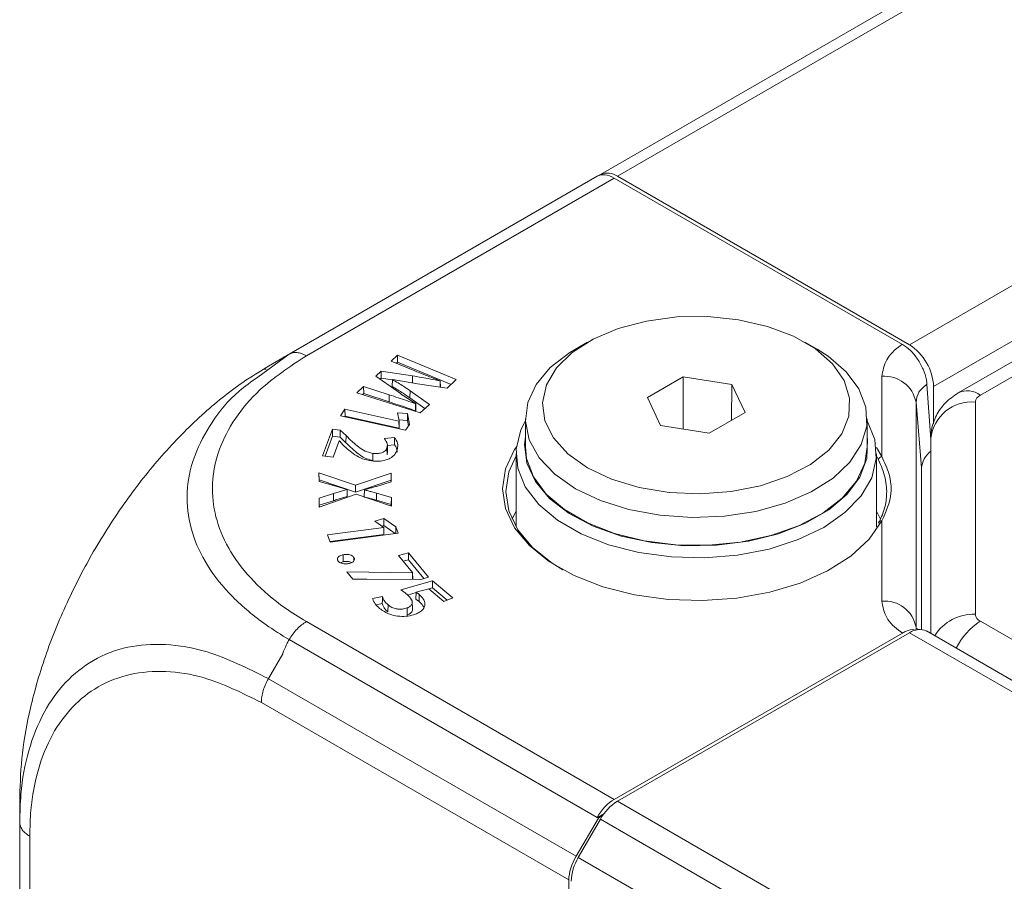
# Model space of a CAD drawing. Header units: millimetres. Extents: x 0 to 1118, y 0 to 864.
# Tile 34 of 156: x 758 to 773, y 337 to 349. Entities that reach past the tile are written whole.
import ezdxf

# ---------------------------------------------------------------- set-up
doc = ezdxf.new("R2010")
doc.units = ezdxf.units.MM

msp = doc.modelspace()

# ---------------------------------------------------------------- linework, layer by layer
at = {"color": 7, "linetype": 'Continuous', "lineweight": 15}
for p, q in [((766.981, 347.224), (911.355, 430.569)), ((916.337, 427.225), (772.216, 344.026)), ((766.956, 347.209), (766.981, 347.224)), ((762.427, 344.595), (766.935, 347.197)), ((766.935, 347.197), (766.946, 347.203)), ((766.946, 347.203), (766.956, 347.209)), ((766.956, 347.209), (766.958, 347.208)), ((771.4, 344.737), (767.184, 347.171)), ((767.231, 347.199), (771.504, 344.732)), ((766.793, 344.768), (766.616, 344.666)), ((770.152, 344.666), (769.975, 344.768)), ((761.969, 344.256), (762.427, 344.595)), ((762.333, 344.54), (762.124, 344.419)), ((764.015, 344.58), (763.919, 344.491)), ((763.919, 344.491), (764.267, 344.35)), ((764.015, 344.476), (763.997, 344.46)), ((764.873, 344.222), (764.015, 344.58)), ((764.015, 344.476), (764.015, 344.58)), ((764.796, 344.15), (764.015, 344.476)), ((763.774, 344.344), (763.695, 344.271)), ((764.232, 344.275), (763.774, 344.344)), ((763.775, 344.241), (763.774, 344.344)), ((763.695, 344.271), (764.002, 344.056)), ((763.775, 344.241), (763.76, 344.226)), ((763.94, 344.216), (763.775, 344.241)), ((763.937, 344.12), (763.94, 344.222)), ((763.94, 344.222), (763.943, 344.225)), ((764.638, 344.203), (764.637, 344.202)), ((764.638, 344.112), (764.637, 344.202)), ((764.641, 344.112), (764.638, 344.203)), ((764.739, 344.098), (764.873, 344.222)), ((768.193, 344.262), (767.67, 343.96)), ((768.907, 344.151), (768.193, 344.262)), ((768.195, 343.496), (768.193, 344.262)), ((763.517, 344.12), (763.417, 344.028)), ((763.893, 343.998), (763.517, 344.12)), ((763.518, 344.016), (763.517, 344.12)), ((764.195, 343.955), (764.197, 344.058)), ((764.479, 343.857), (764.197, 344.058)), ((764.305, 344.16), (764.739, 344.098)), ((768.902, 343.626), (768.907, 344.151)), ((769.098, 343.739), (768.907, 344.151)), ((771.759, 344.157), (771.818, 343.345)), ((771.858, 344.12), (771.858, 343.573)), ((763.417, 344.028), (764.346, 343.734)), ((763.518, 344.016), (763.501, 344.001)), ((763.892, 343.895), (763.518, 344.016)), ((764.415, 343.798), (764.195, 343.955)), ((767.67, 343.96), (767.861, 343.548)), ((763.244, 343.789), (763.178, 343.689)), ((764.034, 343.615), (763.244, 343.789)), ((763.245, 343.686), (763.244, 343.789)), ((764.279, 343.871), (764.276, 343.868)), ((764.277, 343.765), (764.276, 343.868)), ((764.282, 343.769), (764.277, 343.765)), ((764.282, 343.769), (764.279, 343.871)), ((764.346, 343.734), (764.479, 343.857)), ((763.178, 343.689), (764.13, 343.479)), ((763.245, 343.686), (763.239, 343.675)), ((764.035, 343.512), (763.245, 343.686)), ((764.161, 343.725), (764.013, 343.737)), ((764.013, 343.737), (764.035, 343.617)), ((764.159, 343.621), (764.032, 343.632)), ((764.035, 343.617), (764.034, 343.615)), ((764.035, 343.512), (764.034, 343.615)), ((764.037, 343.515), (764.035, 343.617)), ((764.159, 343.621), (764.161, 343.725)), ((764.172, 343.543), (764.159, 343.621)), ((764.187, 343.566), (764.161, 343.725)), ((765.884, 343.645), (765.884, 343.237)), ((768.575, 343.437), (769.098, 343.739)), ((770.884, 343.237), (770.884, 343.645)), ((763.062, 343.497), (762.915, 343.107)), ((763.176, 343.482), (763.062, 343.497)), ((763.063, 343.393), (763.062, 343.497)), ((763.175, 343.379), (763.176, 343.482)), ((763.26, 343.401), (763.176, 343.482)), ((764.037, 343.515), (764.035, 343.512)), ((764.13, 343.479), (764.187, 343.566)), ((767.861, 343.548), (768.575, 343.437)), ((763.063, 343.393), (762.954, 343.102)), ((763.175, 343.379), (763.063, 343.393)), ((763.072, 343.087), (763.16, 343.323)), ((763.16, 343.323), (763.163, 343.323)), ((763.163, 343.323), (763.219, 343.263)), ((763.258, 343.298), (763.175, 343.379)), ((763.968, 343.372), (763.823, 343.357)), ((771.818, 343.361), (771.818, 340.506)), ((763.861, 343.122), (763.859, 343.224)), ((763.867, 343.171), (763.865, 343.273)), ((763.967, 343.269), (763.867, 343.259)), ((771.022, 343.227), (771.101, 343.095)), ((762.915, 343.107), (763.072, 343.087)), ((763.653, 343.039), (763.654, 343.142)), ((763.865, 343.171), (763.861, 343.122)), ((765.747, 343.135), (765.747, 342.065)), ((771.022, 342.065), (771.022, 343.135)), ((771.053, 343.047), (771.022, 343.104)), ((771.818, 343.175), (771.816, 343.175)), ((771.681, 342.928), (771.681, 340.565)), ((763.4, 342.678), (762.864, 342.858)), ((762.864, 342.858), (762.865, 342.73)), ((762.866, 342.754), (762.864, 342.858)), ((762.866, 342.754), (762.866, 342.73)), ((763.4, 342.575), (762.866, 342.754)), ((763.921, 342.854), (763.4, 342.678)), ((763.919, 342.749), (763.4, 342.575)), ((763.919, 342.749), (763.921, 342.854)), ((763.919, 342.725), (763.919, 342.749)), ((763.922, 342.726), (763.921, 342.854)), ((762.865, 342.73), (763.076, 342.67)), ((763.276, 342.616), (763.275, 342.613)), ((763.278, 342.51), (763.275, 342.613)), ((763.278, 342.514), (763.276, 342.616)), ((763.4, 342.575), (763.4, 342.678)), ((763.526, 342.507), (763.528, 342.608)), ((763.526, 342.503), (763.528, 342.606)), ((763.528, 342.606), (763.528, 342.608)), ((763.705, 342.659), (763.922, 342.726)), ((763.077, 342.552), (762.867, 342.485)), ((762.867, 342.485), (762.868, 342.356)), ((762.869, 342.382), (762.867, 342.485)), ((762.868, 342.356), (763.408, 342.543)), ((763.278, 342.514), (763.278, 342.51)), ((763.408, 342.543), (763.925, 342.367)), ((763.526, 342.503), (763.526, 342.507)), ((763.924, 342.494), (763.706, 342.559)), ((763.922, 342.392), (763.924, 342.494)), ((763.925, 342.367), (763.924, 342.494)), ((763.078, 342.449), (762.869, 342.382)), ((762.869, 342.382), (762.87, 342.357)), ((763.922, 342.392), (763.705, 342.456)), ((763.922, 342.368), (763.922, 342.392)), ((763.814, 342.188), (763.679, 342.151)), ((763.813, 342.085), (763.814, 342.188)), ((763.988, 342.065), (763.814, 342.188)), ((771.075, 342.189), (771.022, 342.297)), ((763.812, 342.056), (762.988, 341.948)), ((763.679, 342.151), (763.812, 342.058)), ((763.813, 342.085), (763.785, 342.077)), ((763.812, 342.058), (763.812, 342.056)), ((763.815, 341.953), (763.812, 342.056)), ((763.978, 341.968), (763.813, 342.085)), ((763.986, 341.969), (763.988, 342.065)), ((764.023, 341.974), (763.988, 342.065)), ((762.988, 341.948), (763.03, 341.843)), ((763.815, 341.953), (763.027, 341.85)), ((763.03, 341.843), (764.023, 341.974)), ((763.22, 341.556), (763.22, 341.659)), ((763.375, 341.571), (763.376, 341.617)), ((764.173, 341.686), (764.028, 341.646)), ((764.028, 341.646), (764.234, 341.396)), ((764.172, 341.582), (764.173, 341.686)), ((764.467, 341.328), (764.173, 341.686)), ((763.142, 341.57), (763.142, 341.57)), ((763.22, 341.556), (763.176, 341.541)), ((764.172, 341.582), (764.098, 341.562)), ((764.396, 341.309), (764.172, 341.582)), ((764.231, 341.395), (763.273, 341.407)), ((763.273, 341.407), (763.361, 341.301)), ((764.234, 341.396), (764.231, 341.395)), ((764.232, 341.298), (764.231, 341.395)), ((764.237, 341.298), (764.234, 341.396)), ((764.355, 341.298), (764.467, 341.328)), ((763.563, 341.3), (763.359, 341.303)), ((763.361, 341.301), (764.355, 341.298)), ((764.527, 341.277), (764.063, 341.143)), ((764.285, 341.11), (764.47, 341.161)), ((764.47, 341.161), (764.69, 340.974)), ((764.526, 341.174), (764.473, 341.158)), ((764.526, 341.174), (764.527, 341.277)), ((764.738, 340.993), (764.526, 341.174)), ((764.822, 341.026), (764.527, 341.277)), ((763.792, 341.048), (763.649, 341.02)), ((764.284, 341.104), (764.16, 341.068)), ((764.281, 341.008), (764.285, 341.11)), ((764.328, 340.973), (764.33, 341.076)), ((764.69, 340.974), (764.822, 341.026)), ((763.79, 340.945), (763.699, 340.926)), ((763.872, 340.821), (763.874, 340.924)), ((764.153, 340.775), (764.152, 340.879)), ((764.232, 340.865), (764.229, 340.967)), ((771.4, 340.512), (767.184, 338.078)), ((767.231, 338.051), (771.504, 340.517)), ((866.807, 285.669), (771.754, 340.542)), ((758.485, 337.743), (758.485, 338.116)), ((767.038, 337.872), (766.935, 337.813)), ((758.485, 335.436), (758.485, 337.743)), ((766.956, 337.801), (766.628, 337.244)), ((766.658, 337.227), (766.981, 337.787)), ((766.946, 337.807), (766.935, 337.813)), ((766.956, 337.801), (766.946, 337.807)), ((767.009, 337.831), (766.956, 337.801)), ((766.512, 336.408), (766.52, 336.899))]:
    msp.add_line(p, q, dxfattribs=at)
at = {"color": 9, "linetype": 'Continuous', "lineweight": 0}
for p, q in [((767.231, 347.199), (911.605, 430.544)), ((771.504, 344.732), (915.878, 428.077)), ((771.858, 344.12), (916.231, 427.465)), ((916.662, 427.193), (772.541, 343.993)), ((767.184, 347.171), (762.679, 344.571)), ((766.946, 347.203), (766.946, 347.203)), ((764.231, 344.172), (764.232, 344.275)), ((771.101, 343.095), (771.101, 344.27)), ((763.892, 343.895), (763.893, 343.998)), ((771.6, 343.89), (771.6, 340.6)), ((771.681, 342.928), (771.6, 343.89)), ((772.468, 343.891), (772.468, 340.786)), ((763.258, 343.298), (763.26, 343.401)), ((763.078, 342.449), (763.077, 342.552)), ((763.705, 342.456), (763.706, 342.559)), ((771.101, 340.979), (771.101, 342.154)), ((762.679, 340.679), (767.184, 338.078)), ((772.541, 340.684), (867.341, 285.957)), ((866.557, 285.645), (771.504, 340.517)), ((766.935, 337.813), (762.427, 340.416)), ((762.333, 340.207), (762.124, 339.845)), ((762.124, 339.844), (766.628, 337.244)), ((766.52, 336.899), (762.021, 339.496)), ((862.284, 283.178), (767.231, 338.051)), ((767.023, 337.851), (766.946, 337.807)), ((862.034, 282.914), (766.981, 337.787)), ((758.631, 337.538), (758.631, 335.232)), ((861.711, 282.354), (766.658, 337.227))]:
    msp.add_line(p, q, dxfattribs=at)
at = {"color": 7, "linetype": 'Continuous', "lineweight": 15, "flags": 128}
for points in [[(766.793, 342.931), (767.146, 342.765), (767.55, 342.643), (767.987, 342.571), (768.441, 342.551), (768.893, 342.584), (769.324, 342.669), (769.716, 342.803), (770.054, 342.979), (770.323, 343.191), (770.513, 343.429), (770.616, 343.685), (770.628, 343.948), (770.547, 344.207), (770.378, 344.451), (770.128, 344.67), (769.806, 344.856), (769.426, 345.001), (769.003, 345.098), (768.555, 345.145), (768.1, 345.138), (767.656, 345.079), (767.243, 344.969), (766.876, 344.813), (766.571, 344.618), (766.34, 344.392), (766.192, 344.143), (766.135, 343.882), (766.169, 343.62), (766.295, 343.368), (766.505, 343.135), (766.793, 342.931)], [(766.616, 342.625), (766.314, 342.836), (766.086, 343.077), (765.941, 343.339), (765.885, 343.611), (765.919, 343.885), (766.042, 344.15), (766.249, 344.397), (766.534, 344.616), (766.616, 344.666)], [(770.152, 344.666), (770.312, 344.564), (770.578, 344.337), (770.765, 344.085), (770.866, 343.817), (770.878, 343.542), (770.799, 343.272), (770.633, 343.015), (770.386, 342.78), (770.066, 342.577), (769.685, 342.413), (769.258, 342.293), (768.799, 342.222), (768.325, 342.203), (767.853, 342.235), (767.4, 342.319), (766.983, 342.45), (766.616, 342.625)], [(770.877, 343.633), (770.885, 343.619), (770.996, 343.345), (771.019, 343.065), (770.952, 342.786), (770.797, 342.52), (770.56, 342.275), (770.249, 342.058), (769.875, 341.879), (769.449, 341.742), (768.988, 341.653), (768.506, 341.614), (768.02, 341.627), (767.546, 341.691), (767.101, 341.805), (766.699, 341.964), (766.355, 342.162), (766.08, 342.394), (765.883, 342.651), (765.772, 342.925), (765.749, 343.205), (765.817, 343.484), (765.884, 343.62)], [(763.967, 343.269), (763.967, 343.321), (763.968, 343.372)], [(765.884, 343.382), (765.872, 343.272), (765.906, 342.997), (766.03, 342.73), (766.239, 342.482), (766.525, 342.261), (766.878, 342.076), (767.286, 341.932), (767.734, 341.836), (768.205, 341.79), (768.682, 341.797), (769.149, 341.856), (769.588, 341.964), (769.984, 342.119), (770.322, 342.314), (770.589, 342.542), (770.777, 342.795), (770.879, 343.065), (770.89, 343.341), (770.884, 343.382)], [(771.101, 342.154), (770.914, 341.884), (770.646, 341.637), (770.307, 341.421), (769.907, 341.243), (769.459, 341.109), (768.977, 341.023), (768.476, 340.988), (767.972, 341.005), (767.481, 341.072), (767.019, 341.189), (766.6, 341.352), (766.238, 341.554), (765.943, 341.791), (765.726, 342.054), (765.592, 342.335), (765.548, 342.625), (765.592, 342.915), (765.726, 343.196), (765.752, 343.236)], [(765.884, 343.237), (765.902, 343.066), (766.003, 342.798), (766.19, 342.545), (766.456, 342.318), (766.792, 342.124), (767.186, 341.97), (767.623, 341.862), (768.087, 341.804), (768.563, 341.798), (769.031, 341.843), (769.477, 341.939), (769.882, 342.082), (770.234, 342.266), (770.519, 342.486), (770.727, 342.733), (770.85, 342.998), (770.884, 343.237)], [(765.747, 343.104), (765.642, 342.87), (765.598, 342.585), (765.642, 342.3), (765.772, 342.024), (765.986, 341.765), (766.275, 341.533), (766.432, 341.437)], [(765.747, 342.297), (765.714, 342.233), (765.689, 342.177)], [(763.79, 340.945), (763.791, 340.996), (763.792, 341.048)]]:
    msp.add_lwpolyline(points, dxfattribs=at)
at = {"color": 7, "linetype": 'Continuous', "lineweight": 15}
for centre, radius, start, end in [((767.085, 346.994), 0.251, 54.3818, 114.314), ((771.09, 344.085), 0.768, 2.6055, 57.3945), ((771.651, 340.313), 0.251, 65.6929, 125.6176), ((767.613, 337.439), 0.721, 121.9547, 151.1444), ((767.275, 336.854), 0.721, 148.8563, 178.0435)]:
    msp.add_arc(centre, radius, start, end, dxfattribs=at)
at = {"color": 9, "linetype": 'Continuous', "lineweight": 0}
for centre, radius, start, end in [((771.139, 343.802), 0.469, 10.8093, 94.6167), ((772.352, 343.745), 0.312, 52.7441, 115.9817), ((772.593, 343.879), 0.126, 114.3747, 174.3052), ((772.413, 343.294), 0.6, 84.8174, 173.6487), ((771.108, 343.04), 0.0555, 97.4751, 173.1481), ((771.09, 342.119), 0.0371, 72.8863, 174.3261), ((771.139, 340.512), 0.469, 10.8093, 94.6167), ((772.44, 340.12), 0.667, 87.6537, 148.0857), ((772.593, 340.799), 0.126, 185.6948, 245.6253), ((773.064, 339.861), 0.976, 122.4523, 153.8193)]:
    msp.add_arc(centre, radius, start, end, dxfattribs=at)
at = {"color": 7, "linetype": 'Continuous', "lineweight": 15}
for centre, major_axis, ratio, start_param, end_param in [((767.19, 346.767), (-0.256, 0.429), 0.56722, 5.48944, 6.274838), ((767.19, 337.666), (0.243, 0.437), 0.587367, 0.776279, 1.561677), ((766.873, 337.103), (0.256, 0.429), 0.56722, 1.579144, 2.364542)]:
    msp.add_ellipse(centre, major_axis=major_axis, ratio=ratio, start_param=start_param, end_param=end_param, dxfattribs=at)
at = {"color": 9, "linetype": 'Continuous', "lineweight": 0}
for points in [[(762.427, 344.595), (762.445, 344.602), (762.48, 344.618), (762.542, 344.62), (762.609, 344.606), (762.656, 344.583), (762.679, 344.571)], [(762.427, 340.416), (762.445, 340.443), (762.48, 340.499), (762.542, 340.572), (762.609, 340.634), (762.656, 340.664), (762.679, 340.679)], [(762.124, 339.844), (762.108, 339.816), (762.078, 339.758), (762.045, 339.667), (762.024, 339.578), (762.022, 339.523), (762.021, 339.496)], [(758.485, 337.743), (758.487, 337.724), (758.49, 337.686), (758.52, 337.632), (758.566, 337.581), (758.609, 337.553), (758.631, 337.538)]]:
    msp.add_open_spline(points, degree=3, dxfattribs=at)
for points, knots in [([(771.101, 344.27), (771.115, 344.351), (771.142, 344.513), (771.293, 344.664), (771.391, 344.731), (771.4, 344.737)], [0, 0, 0, 0, 0.477301, 0.954606, 1, 1, 1, 1]), ([(762.679, 344.571), (762.437, 344.41), (762.018, 344.131), (761.622, 343.655), (761.367, 343.17), (761.276, 342.662), (761.35, 342.155), (761.553, 341.696), (761.89, 341.265), (762.28, 340.926), (762.572, 340.745), (762.679, 340.679)], [0, 0, 0, 0, 0.147652, 0.256205, 0.364776, 0.499589, 0.608942, 0.718292, 0.827742, 0.937176, 1, 1, 1, 1]), ([(762.427, 340.416), (762.313, 340.486), (762.002, 340.679), (761.578, 341.039), (761.212, 341.494), (760.986, 341.985), (760.904, 342.529), (761.003, 343.078), (761.286, 343.602), (761.591, 343.993), (761.874, 344.19), (761.969, 344.256)], [0, 0, 0, 0, 0.0691038, 0.1879862, 0.3104063, 0.4291659, 0.5514795, 0.7000927, 0.8180273, 0.939406, 1, 1, 1, 1]), ([(771.759, 344.157), (771.714, 344.118), (771.622, 344.038), (771.607, 343.94), (771.6, 343.89)], [0, 0, 0, 0, 0.490629, 1, 1, 1, 1]), ([(771.4, 340.512), (771.392, 340.518), (771.294, 340.585), (771.142, 340.736), (771.115, 340.898), (771.101, 340.979)], [0, 0, 0, 0, 0.0434569, 0.5208053, 1, 1, 1, 1]), ([(758.485, 337.743), (758.489, 337.881), (758.498, 338.253), (758.603, 338.809), (758.824, 339.363), (759.145, 339.811), (759.557, 340.139), (760.051, 340.328), (760.615, 340.366), (761.302, 340.254), (761.822, 339.995), (762.124, 339.845)], [0, 0, 0, 0, 0.063881, 0.171582, 0.282525, 0.390047, 0.500815, 0.616212, 0.727169, 0.841682, 1, 1, 1, 1]), ([(762.427, 340.416), (762.418, 340.399), (762.389, 340.344), (762.357, 340.278), (762.337, 340.224), (762.334, 340.211), (762.333, 340.208), (762.333, 340.207)], [0, 0, 0, 0, 0.245202, 0.817535, 0.960682, 0.992151, 1, 1, 1, 1]), ([(762.021, 339.496), (761.739, 339.635), (761.258, 339.873), (760.615, 339.969), (760.089, 339.928), (759.628, 339.749), (759.246, 339.446), (758.949, 339.039), (758.743, 338.529), (758.644, 338.016), (758.635, 337.667), (758.631, 337.538)], [0, 0, 0, 0, 0.1584128, 0.2711139, 0.3838354, 0.4991898, 0.6083334, 0.7174776, 0.826751, 0.9360043, 1, 1, 1, 1])]:
    msp.add_open_spline(points, degree=3, knots=knots, dxfattribs=at)
at = {"color": 7, "linetype": 'Continuous', "lineweight": 15}
for points, knots in [([(771.4, 344.737), (771.44, 344.71), (771.52, 344.655), (771.628, 344.523), (771.709, 344.373), (771.75, 344.246), (771.757, 344.178), (771.759, 344.157)], [0, 0, 0, 0, 0.225635, 0.451276, 0.676709, 0.901141, 1, 1, 1, 1]), ([(762.333, 344.54), (762.334, 344.541), (762.339, 344.543), (762.37, 344.561), (762.403, 344.581), (762.427, 344.595)], [0, 0, 0, 0, 0.051239, 0.304553, 1, 1, 1, 1]), ([(762.124, 344.419), (761.999, 344.342), (761.67, 344.14), (761.14, 343.712), (760.563, 343.126), (760.027, 342.448), (759.568, 341.735), (759.177, 340.983), (758.859, 340.211), (758.638, 339.453), (758.508, 338.745), (758.492, 338.327), (758.485, 338.116)], [0, 0, 0, 0, 0.065796, 0.172761, 0.282893, 0.389757, 0.499797, 0.596871, 0.703946, 0.814211, 0.906126, 1, 1, 1, 1]), ([(762.092, 344.374), (762.084, 344.374), (762.06, 344.376), (762.048, 344.371), (762.039, 344.367)], [0, 0, 0, 0, 0.3304506, 1, 1, 1, 1]), ([(764.267, 344.35), (764.308, 344.333), (764.39, 344.301), (764.514, 344.252), (764.597, 344.219), (764.638, 344.203)], [0, 0, 0, 0, 0.333206, 0.666599, 1, 1, 1, 1]), ([(764.197, 344.058), (764.165, 344.08), (764.107, 344.119), (764.021, 344.174), (763.967, 344.206), (763.94, 344.222)], [0, 0, 0, 0, 0.391311, 0.6956, 1, 1, 1, 1]), ([(763.943, 344.225), (763.99, 344.215), (764.074, 344.199), (764.195, 344.178), (764.269, 344.166), (764.305, 344.16)], [0, 0, 0, 0, 0.395144, 0.697506, 1, 1, 1, 1]), ([(764.637, 344.202), (764.59, 344.211), (764.499, 344.229), (764.364, 344.254), (764.276, 344.268), (764.232, 344.275)], [0, 0, 0, 0, 0.353346, 0.676568, 1, 1, 1, 1]), ([(764.195, 343.955), (764.163, 343.977), (764.105, 344.016), (764.018, 344.071), (763.964, 344.104), (763.937, 344.12)], [0, 0, 0, 0, 0.389715, 0.694802, 1, 1, 1, 1]), ([(764.002, 344.056), (764.034, 344.033), (764.094, 343.991), (764.186, 343.929), (764.248, 343.89), (764.279, 343.871)], [0, 0, 0, 0, 0.354154, 0.67698, 1, 1, 1, 1]), ([(764.276, 343.868), (764.234, 343.884), (764.15, 343.914), (764.021, 343.956), (763.936, 343.984), (763.893, 343.998)], [0, 0, 0, 0, 0.3378196, 0.6688819, 1, 1, 1, 1]), ([(772.216, 344.026), (772.15, 343.98), (772.022, 343.892), (771.889, 343.7), (771.825, 343.517), (771.82, 343.401), (771.818, 343.361)], [0, 0, 0, 0, 0.2954848, 0.5729803, 0.8507843, 1, 1, 1, 1]), ([(764.277, 343.765), (764.235, 343.78), (764.15, 343.81), (764.021, 343.853), (763.935, 343.881), (763.892, 343.895)], [0, 0, 0, 0, 0.336243, 0.668093, 1, 1, 1, 1]), ([(763.654, 343.142), (763.624, 343.149), (763.55, 343.164), (763.461, 343.221), (763.362, 343.301), (763.298, 343.364), (763.26, 343.401)], [0, 0, 0, 0, 0.156836, 0.3822149, 0.6337207, 1, 1, 1, 1]), ([(763.823, 343.357), (763.832, 343.344), (763.849, 343.32), (763.869, 343.275), (763.863, 343.244), (763.859, 343.224)], [0, 0, 0, 0, 0.317144, 0.5705, 1, 1, 1, 1]), ([(764.004, 343.183), (764.01, 343.202), (764.024, 343.253), (764.009, 343.319), (763.977, 343.36), (763.968, 343.372)], [0, 0, 0, 0, 0.298821, 0.79388, 1, 1, 1, 1]), ([(763.219, 343.263), (763.245, 343.238), (763.297, 343.189), (763.387, 343.12), (763.494, 343.058), (763.587, 343.04), (763.631, 343.031)], [0, 0, 0, 0, 0.25393, 0.508119, 0.764037, 1, 1, 1, 1]), ([(763.653, 343.039), (763.623, 343.045), (763.549, 343.061), (763.459, 343.118), (763.36, 343.199), (763.296, 343.261), (763.258, 343.298)], [0, 0, 0, 0, 0.157604, 0.383602, 0.63559, 1, 1, 1, 1]), ([(763.631, 343.031), (763.675, 343.028), (763.758, 343.023), (763.869, 343.049), (763.951, 343.097), (763.987, 343.145), (764.001, 343.176), (764.004, 343.183)], [0, 0, 0, 0, 0.254989, 0.480261, 0.677654, 0.922777, 1, 1, 1, 1]), ([(763.859, 343.224), (763.852, 343.209), (763.84, 343.185), (763.803, 343.158), (763.759, 343.144), (763.707, 343.137), (763.671, 343.141), (763.654, 343.142)], [0, 0, 0, 0, 0.285847, 0.451029, 0.617185, 0.818662, 1, 1, 1, 1]), ([(764.01, 343.157), (764.007, 343.183), (764.004, 343.222), (763.976, 343.257), (763.967, 343.269)], [0, 0, 0, 0, 0.6625379, 1, 1, 1, 1]), ([(771.053, 342.122), (771.083, 342.187), (771.144, 342.319), (771.178, 342.533), (771.163, 342.785), (771.09, 342.959), (771.053, 343.047)], [0, 0, 0, 0, 0.221203, 0.446205, 0.719453, 1, 1, 1, 1]), ([(771.101, 343.095), (771.141, 343.008), (771.223, 342.832), (771.256, 342.501), (771.16, 342.286), (771.101, 342.154)], [0, 0, 0, 0, 0.272729, 0.554234, 1, 1, 1, 1]), ([(771.816, 343.175), (771.778, 343.138), (771.7, 343.062), (771.687, 342.973), (771.681, 342.928)], [0, 0, 0, 0, 0.487971, 1, 1, 1, 1]), ([(763.076, 342.67), (763.098, 342.664), (763.142, 342.651), (763.208, 342.632), (763.253, 342.621), (763.276, 342.616)], [0, 0, 0, 0, 0.339436, 0.669496, 1, 1, 1, 1]), ([(763.275, 342.613), (763.253, 342.606), (763.208, 342.593), (763.142, 342.573), (763.099, 342.559), (763.077, 342.552)], [0, 0, 0, 0, 0.333336, 0.666628, 1, 1, 1, 1]), ([(763.528, 342.608), (763.55, 342.614), (763.591, 342.626), (763.65, 342.643), (763.687, 342.654), (763.705, 342.659)], [0, 0, 0, 0, 0.379142, 0.689542, 1, 1, 1, 1]), ([(763.706, 342.559), (763.683, 342.565), (763.643, 342.577), (763.584, 342.593), (763.547, 342.602), (763.528, 342.606)], [0, 0, 0, 0, 0.383203, 0.691529, 1, 1, 1, 1]), ([(763.278, 342.51), (763.255, 342.503), (763.21, 342.49), (763.144, 342.47), (763.1, 342.456), (763.078, 342.449)], [0, 0, 0, 0, 0.331522, 0.665719, 1, 1, 1, 1]), ([(763.705, 342.456), (763.682, 342.462), (763.642, 342.474), (763.582, 342.49), (763.545, 342.499), (763.526, 342.503)], [0, 0, 0, 0, 0.3807582, 0.6903054, 1, 1, 1, 1]), ([(763.22, 341.659), (763.204, 341.655), (763.176, 341.647), (763.148, 341.627), (763.134, 341.606), (763.134, 341.586), (763.14, 341.575), (763.142, 341.57)], [0, 0, 0, 0, 0.2710946, 0.4740543, 0.6772857, 0.8740495, 1, 1, 1, 1]), ([(763.376, 341.617), (763.368, 341.627), (763.354, 341.643), (763.318, 341.658), (763.281, 341.664), (763.247, 341.663), (763.227, 341.66), (763.22, 341.659)], [0, 0, 0, 0, 0.2837369, 0.4793642, 0.6749761, 0.8762656, 1, 1, 1, 1]), ([(763.298, 341.529), (763.314, 341.533), (763.342, 341.54), (763.37, 341.56), (763.383, 341.58), (763.384, 341.6), (763.378, 341.612), (763.376, 341.617)], [0, 0, 0, 0, 0.274076, 0.469587, 0.665847, 0.851499, 1, 1, 1, 1]), ([(763.142, 341.57), (763.148, 341.562), (763.16, 341.547), (763.192, 341.532), (763.228, 341.524), (763.264, 341.524), (763.287, 341.527), (763.298, 341.529)], [0, 0, 0, 0, 0.249647, 0.4388373, 0.6277581, 0.833821, 1, 1, 1, 1]), ([(763.341, 341.543), (763.333, 341.547), (763.315, 341.555), (763.28, 341.561), (763.247, 341.56), (763.228, 341.557), (763.22, 341.556)], [0, 0, 0, 0, 0.248753, 0.533173, 0.827046, 1, 1, 1, 1]), ([(763.649, 341.02), (763.653, 341.006), (763.661, 340.978), (763.693, 340.928), (763.728, 340.894), (763.751, 340.872)], [0, 0, 0, 0, 0.260851, 0.52127, 1, 1, 1, 1]), ([(763.874, 340.924), (763.861, 340.936), (763.834, 340.961), (763.807, 341.004), (763.797, 341.033), (763.792, 341.048)], [0, 0, 0, 0, 0.323522, 0.65786, 1, 1, 1, 1]), ([(764.063, 341.143), (764.071, 341.138), (764.087, 341.128), (764.116, 341.107), (764.136, 341.091), (764.149, 341.08)], [0, 0, 0, 0, 0.251147, 0.502364, 1, 1, 1, 1]), ([(764.149, 341.08), (764.176, 341.054), (764.215, 341.018), (764.233, 340.964), (764.224, 340.927), (764.194, 340.897), (764.165, 340.884), (764.152, 340.879)], [0, 0, 0, 0, 0.393405, 0.556787, 0.721292, 0.876223, 1, 1, 1, 1]), ([(764.33, 341.076), (764.326, 341.079), (764.319, 341.085), (764.305, 341.096), (764.293, 341.104), (764.285, 341.11)], [0, 0, 0, 0, 0.25029, 0.500607, 1, 1, 1, 1]), ([(764.414, 340.936), (764.412, 340.95), (764.409, 340.976), (764.383, 341.025), (764.35, 341.056), (764.33, 341.076)], [0, 0, 0, 0, 0.269218, 0.538771, 1, 1, 1, 1]), ([(763.872, 340.821), (763.859, 340.833), (763.833, 340.858), (763.805, 340.9), (763.795, 340.93), (763.79, 340.945)], [0, 0, 0, 0, 0.325827, 0.659161, 1, 1, 1, 1]), ([(764.152, 340.879), (764.13, 340.872), (764.093, 340.861), (764.032, 340.86), (763.972, 340.871), (763.916, 340.892), (763.887, 340.914), (763.874, 340.924)], [0, 0, 0, 0, 0.2266028, 0.3896557, 0.5524847, 0.8017068, 1, 1, 1, 1]), ([(764.275, 340.789), (764.295, 340.797), (764.341, 340.817), (764.392, 340.861), (764.414, 340.904), (764.414, 340.929), (764.414, 340.936)], [0, 0, 0, 0, 0.247593, 0.566285, 0.881741, 1, 1, 1, 1]), ([(764.328, 340.973), (764.325, 340.976), (764.317, 340.982), (764.306, 340.991), (764.294, 340.999), (764.285, 341.005), (764.281, 341.008)], [0, 0, 0, 0, 0.241802, 0.483632, 0.741701, 1, 1, 1, 1]), ([(764.398, 340.885), (764.394, 340.894), (764.379, 340.925), (764.349, 340.953), (764.328, 340.973)], [0, 0, 0, 0, 0.296137, 1, 1, 1, 1]), ([(763.751, 340.872), (763.797, 340.84), (763.869, 340.79), (764.013, 340.757), (764.136, 340.753), (764.223, 340.77), (764.265, 340.785), (764.275, 340.789)], [0, 0, 0, 0, 0.348853, 0.550932, 0.753331, 0.946333, 1, 1, 1, 1]), ([(764.231, 340.865), (764.231, 340.864), (764.235, 340.85), (764.225, 340.824), (764.196, 340.794), (764.167, 340.781), (764.153, 340.775)], [0, 0, 0, 0, 0.034792, 0.393631, 0.730918, 1, 1, 1, 1]), ([(771.63, 340.56), (771.619, 340.57), (771.595, 340.594), (771.598, 340.591), (771.601, 340.589)], [0, 0, 0, 0, 0.420032, 1, 1, 1, 1]), ([(771.6, 340.55), (771.59, 340.554), (771.549, 340.57), (771.476, 340.551), (771.418, 340.522), (771.4, 340.512)], [0, 0, 0, 0, 0.179393, 0.738246, 1, 1, 1, 1])]:
    msp.add_open_spline(points, degree=3, knots=knots, dxfattribs=at)

doc.saveas('drawing.dxf')
